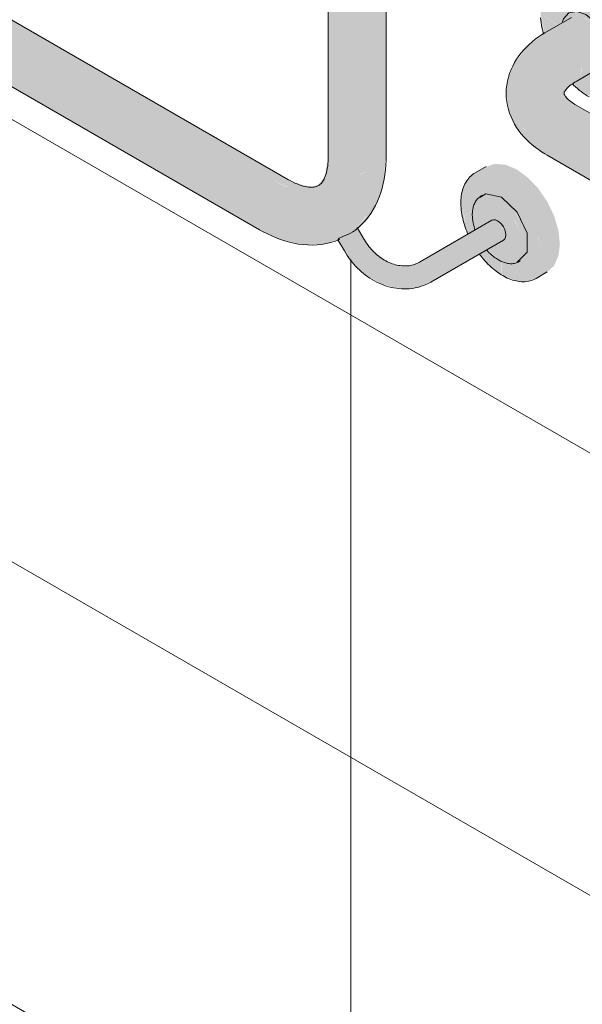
# Model space of a CAD drawing. Header units: millimetres. Extents: x -5352 to 6018, y -8027 to 2580.
# Tile 39 of 82: x 4307 to 4618, y -6235 to -5690. Entities that reach past the tile are written whole.
import ezdxf

# ---------------------------------------------------------------- set-up
doc = ezdxf.new("R2010")
doc.units = ezdxf.units.MM
doc.layers.add('A-WALL-PATT', color=7, linetype='Continuous', lineweight=5)
doc.layers.add('P-SANR-FIXT', color=7, linetype='Continuous', lineweight=5)

# ---------------------------------------------------------------- blocks, each defined once
blk = doc.blocks.new('BARRA DE APOIO EM AÇO INOX 70cm - 2310_E_070_BR_Branco-V2-ISO_BANHEIRO')
at = {"layer": 'P-SANR-FIXT', "true_color": 0xf4f4f4}
h = blk.add_hatch(color=7, dxfattribs=at)
h.paths.add_polyline_path([(6305.99, -5732.84), (6305.55, -5732.39), (6305.34, -5731.68), (6298.69, -5726.82), (6297.18, -5725.51), (6296.99, -5725.67), (6301.58, -5729.75), (6305.34, -5732.38)])
h.paths.add_polyline_path([(6280.75, -5698.05), (6281.22, -5697.7), (6280.52, -5695.34), (6279.64, -5687.16), (6280.52, -5679.98), (6283.08, -5674.31), (6287.17, -5670.52), (6292.49, -5668.87), (6298.69, -5669.49), (6305.34, -5672.32), (6305.99, -5670.41), (6307.34, -5668.95), (6300.2, -5665.91), (6293.54, -5665.25), (6287.82, -5667.02), (6285.81, -5668.59), (6283.08, -5671.63), (6281.22, -5674.55), (6279.17, -5682.26), (6279.23, -5690.39), (6280.52, -5696.98)])
for points in [[(6331.05, -5716.84), (6330.17, -5708.65), (6327.23, -5699.22), (6323.27, -5691.14), (6318.19, -5683.71), (6312, -5677.17), (6305.34, -5672.32), (6298.69, -5669.49), (6292.49, -5668.87), (6287.17, -5670.52), (6283.08, -5674.31), (6280.52, -5679.98), (6279.64, -5687.16), (6288.54, -5693.22), (6291.53, -5691.37), (6291.92, -5689.63), (6294.74, -5686.39), (6299.06, -5685.55), (6304.15, -5687.33), (6309.25, -5691.45), (6313.56, -5697.27), (6316.44, -5703.93), (6317.45, -5710.37), (6327.65, -5715.22)], [(6302.02, -5716.98), (6315.46, -5709.22), (6314.59, -5703.73), (6311.4, -5697.07), (6308.47, -5693.12), (6303.46, -5689.39), (6299.81, -5688.12), (6296.07, -5688.87), (6282.71, -5696.59), (6286.38, -5695.88), (6291.37, -5697.92), (6295.04, -5700.88), (6298.71, -5705.83), (6301.16, -5711.48), (6301.67, -5714.74)], [(6309.23, -5719.82), (6313.7, -5718.82), (6316.43, -5715.67), (6317.45, -5710.37), (6316.44, -5703.93), (6313.37, -5697.01), (6308.47, -5690.82), (6304.15, -5687.33), (6298.69, -5685.63), (6294.74, -5686.39), (6291.85, -5689.71), (6291.74, -5691.37), (6296.14, -5688.83), (6299.81, -5688.12), (6304.14, -5689.63), (6309.25, -5694.16), (6312.14, -5698.07), (6314.59, -5703.73), (6315.46, -5709.22), (6314.59, -5713.72), (6312.14, -5716.55), (6307.5, -5719.22), (6308.47, -5719.56)], [(6279.39, -5757.8), (6280.25, -5752.31), (6282.71, -5746.65), (6286.38, -5741.7), (6291.37, -5737.98), (6295.04, -5736.7), (6298.25, -5737.06), (6293.88, -5733.63), (6292.1, -5730.76), (6295.09, -5722.96), (6302.02, -5716.98), (6301.16, -5711.48), (6298.71, -5705.83), (6295.04, -5700.88), (6290.71, -5697.38), (6286.38, -5695.88), (6282.71, -5696.59), (6272.07, -5704.52), (6264.27, -5714.85), (6260.87, -5723.88), (6260.06, -5730.86), (6261.33, -5738.29), (6265.09, -5745.44), (6271.58, -5752.31), (6276.22, -5755.57)], [(6298.71, -5724.3), (6312.14, -5716.55), (6314.71, -5713.1), (6315.1, -5709.42), (6302.02, -5716.98), (6301.16, -5721.48), (6299.54, -5723.35)], [(6705.07, -6003.57), (6705.93, -5998.07), (6708.39, -5992.42), (6712.06, -5987.47), (6716.39, -5983.97), (6720.72, -5982.47), (6723.77, -5982.82), (6298.71, -5737.41), (6295.04, -5736.7), (6290.71, -5738.21), (6286.38, -5741.7), (6282.71, -5746.65), (6280.25, -5752.31), (6279.39, -5757.8), (6702.21, -6001.92)], [(6708.39, -6010.89), (6705.93, -6008.07), (6705.07, -6003.57), (6279.39, -5757.8), (6280.25, -5762.31), (6282.71, -5765.13), (6706.31, -6009.69)]]:
    blk.add_hatch(color=7, dxfattribs=at).paths.add_polyline_path(points)
h = blk.add_hatch(color=7, dxfattribs=at)
h.paths.add_polyline_path([(6318.19, -5735.12), (6323.52, -5733.48), (6327.6, -5729.69), (6330.17, -5724.01), (6331.05, -5716.84), (6317.45, -5710.37), (6316.43, -5715.67), (6313.37, -5719.02), (6309.23, -5719.82), (6307.5, -5719.22), (6297.34, -5725.39), (6299.93, -5727.73), (6305.34, -5731.68), (6312, -5734.5)])
h.paths.add_polyline_path([(6281.22, -5697.7), (6284.55, -5695.53), (6288.4, -5693.3), (6279.64, -5687.16), (6280.9, -5696.63), (6281.12, -5697.38)])
h = blk.add_hatch(color=7, dxfattribs=at)
h.paths.add_polyline_path([(6282.71, -5765.13), (6280.25, -5762.31), (6279.39, -5757.8), (6271.19, -5752.03), (6265.09, -5745.44), (6261.33, -5738.29), (6261.34, -5739.16), (6263.56, -5745.34), (6265.73, -5749.36), (6272.77, -5757.86), (6281.48, -5764.28)])
h.paths.add_polyline_path([(6292.11, -5730.98), (6294.34, -5727.77), (6299.93, -5722.89), (6301.16, -5721.48), (6301.67, -5717.28), (6294.65, -5723.35), (6292.06, -5730.9)])
at = {"layer": 'P-SANR-FIXT'}
for p, q in [((6296.14, -5688.83), (6282.71, -5696.59)), ((6298.71, -5724.3), (6312.14, -5716.55)), ((6724.39, -5983.18), (6298.71, -5737.41)), ((6282.71, -5765.13), (6708.39, -6010.89))]:
    blk.add_line(p, q, dxfattribs=at)
for points in [[(6279.07, -5689.04, 0), (6279.19, -5690.37, 0), (6279.36, -5691.71, 0), (6279.57, -5693.07, 0), (6279.82, -5694.43, 0), (6280.11, -5695.81, 0), (6280.44, -5697.19, 0), (6280.68, -5698.1, 0)], [(6291.28, -5691.32, 0), (6291.85, -5689.71, 0), (6294.74, -5686.39, 0), (6299.06, -5685.55, 0), (6304.15, -5687.33, 0), (6309.25, -5691.45, 0), (6313.56, -5697.27, 0), (6316.44, -5703.93, 0), (6317.45, -5710.37, 0)], [(6260.06, -5730.86, 0), (6260.14, -5728.6, 0), (6260.37, -5726.35, 0), (6260.76, -5724.13, 0), (6261.29, -5721.95, 0), (6261.96, -5719.82, 0), (6262.76, -5717.75, 0), (6263.69, -5715.75, 0), (6264.72, -5713.81, 0), (6265.86, -5711.95, 0), (6267.1, -5710.16, 0), (6268.42, -5708.45, 0), (6269.83, -5706.81, 0), (6271.31, -5705.25, 0), (6272.86, -5703.76, 0), (6274.48, -5702.33, 0), (6276.15, -5700.98, 0), (6277.89, -5699.69, 0), (6279.67, -5698.46, 0), (6281.51, -5697.3, 0), (6282.71, -5696.59, 0)], [(6292.06, -5730.86, 0), (6292.06, -5730.81, 0), (6292.07, -5730.75, 0), (6292.08, -5730.67, 0), (6292.11, -5730.57, 0), (6292.16, -5730.42, 0), (6292.23, -5730.24, 0), (6292.33, -5730.01, 0), (6292.48, -5729.74, 0), (6292.67, -5729.43, 0), (6292.92, -5729.07, 0), (6293.23, -5728.67, 0), (6293.6, -5728.24, 0), (6294.03, -5727.78, 0), (6294.54, -5727.29, 0), (6295.11, -5726.79, 0), (6295.76, -5726.26, 0), (6296.48, -5725.73, 0), (6297.27, -5725.19, 0), (6298.13, -5724.65, 0), (6298.71, -5724.3, 0)], [(6296.86, -5725.77, 0), (6297.38, -5726.28, 0), (6298.41, -5727.25, 0), (6299.46, -5728.17, 0), (6300.52, -5729.06, 0), (6301.59, -5729.9, 0), (6302.68, -5730.7, 0), (6303.77, -5731.46, 0), (6304.87, -5732.17, 0), (6305.95, -5732.82, 0)], [(6260.06, -5730.86, 0), (6260.14, -5733.12, 0), (6260.37, -5735.37, 0), (6260.76, -5737.59, 0), (6261.29, -5739.77, 0), (6261.96, -5741.89, 0), (6262.76, -5743.96, 0), (6263.69, -5745.97, 0), (6264.72, -5747.9, 0), (6265.86, -5749.77, 0), (6267.1, -5751.55, 0), (6268.42, -5753.27, 0), (6269.83, -5754.9, 0), (6271.31, -5756.47, 0), (6272.86, -5757.96, 0), (6274.48, -5759.39, 0), (6276.15, -5760.74, 0), (6277.89, -5762.03, 0), (6279.67, -5763.26, 0), (6281.51, -5764.42, 0), (6282.71, -5765.13, 0)], [(6292.06, -5730.86, 0), (6292.06, -5730.91, 0), (6292.07, -5730.97, 0), (6292.08, -5731.04, 0), (6292.11, -5731.15, 0), (6292.16, -5731.29, 0), (6292.23, -5731.48, 0), (6292.33, -5731.7, 0), (6292.48, -5731.97, 0), (6292.67, -5732.29, 0), (6292.92, -5732.65, 0), (6293.23, -5733.04, 0), (6293.6, -5733.47, 0), (6294.03, -5733.94, 0), (6294.54, -5734.42, 0), (6295.11, -5734.93, 0), (6295.76, -5735.45, 0), (6296.48, -5735.99, 0), (6297.27, -5736.53, 0), (6298.13, -5737.07, 0), (6298.71, -5737.41, 0)]]:
    blk.add_polyline3d(points, dxfattribs=at)
blk = doc.blocks.new('BARRA DE APOIO EM AÇO INOX EM L 70x70cm - 80cm-2825403-ISO_BANHEIRO')
at = {"layer": 'P-SANR-FIXT', "true_color": 0xf4f4f4}
for points in [[(6177.69, -5775.27), (6183.09, -5774.66), (6185.69, -5774.04), (6189, -5772.57), (6189, -5307.88), (6184.27, -5309.69), (6181.83, -5310.27), (6177.69, -5310.59), (6173.55, -5310.27), (6169.69, -5309.35), (6166.37, -5307.88), (6163.83, -5305.97), (6162.23, -5303.74), (6161.69, -5301.35), (6161.69, -5766.04), (6162.23, -5768.43), (6163.83, -5770.65), (6166.37, -5772.57), (6169.69, -5774.04), (6173.55, -5774.96)], [(6189, -5772.57), (6191.54, -5770.65), (6193.14, -5768.43), (6193.69, -5766.04), (6193.43, -5302.49), (6193.14, -5303.74), (6191.54, -5305.97), (6189, -5307.88), (6189, -5772.12)], [(6123.73, -5806.43), (6121.93, -5804.76), (6120.79, -5802.18), (6120.41, -5799.1), (6121.12, -5794.41), (6122.03, -5791.48), (6124.3, -5787.11), (6126.07, -5784.52), (6128.95, -5781.54), (6131.73, -5779.51), (5729.29, -5547.16), (5726.37, -5549.3), (5723.64, -5552.18), (5721.29, -5555.61), (5719.5, -5559.35), (5718.37, -5563.16), (5717.98, -5566.76), (5718.37, -5569.92), (5719.5, -5572.42), (5721.29, -5574.08), (6121.93, -5805.39)], [(6131.73, -5779.51), (6134.65, -5778.26), (6137.38, -5777.99), (6138.47, -5777.99), (5735.83, -5545.92), (5734.95, -5545.65), (5732.22, -5545.92), (5729.29, -5547.16), (6129.57, -5778.26)], [(6148.83, -5814.61), (6158.28, -5814.34), (6162, -5813.5), (6166.95, -5811.83), (6167.69, -5811.13), (6171.1, -5809.58), (6175.25, -5807.62), (6183.09, -5798.14), (6187.42, -5787.11), (6189, -5772.57), (6185.69, -5774.04), (6181.83, -5774.96), (6177.69, -5775.27), (6173.55, -5774.96), (6169.69, -5774.04), (6165.78, -5772.12), (6163.83, -5770.65), (6162.23, -5768.43), (6161.69, -5766.04), (6159.74, -5776.69), (6156.02, -5782.01), (6150.14, -5783.91), (6143.93, -5783.88), (6138.39, -5782.6), (6131.73, -5779.51), (6128.8, -5781.64), (6126.07, -5784.52), (6123.73, -5787.95), (6121.93, -5791.7), (6120.8, -5795.5), (6120.41, -5799.1), (6120.8, -5802.26), (6121.93, -5804.76), (6124.21, -5806.65), (6135.43, -5811.82), (6147.12, -5814.49)], [(6259.84, -5776.52), (6265.92, -5773), (6259.75, -5770.38), (6253.66, -5769.91), (6247.91, -5771.99), (6242.97, -5774.85), (6247.91, -5773.32), (6253.66, -5773.89)], [(6267.13, -5835), (6271.77, -5834.81), (6276.71, -5833.29), (6280.5, -5829.77), (6282.88, -5824.5), (6283.7, -5817.84), (6282.88, -5810.24), (6280.5, -5802.22), (6276.71, -5794.33), (6271.77, -5787.1), (6266.01, -5781.02), (6259.84, -5776.52), (6258.17, -5778.28), (6257.47, -5780.61), (6264.3, -5785.87), (6270.11, -5792.65), (6275.37, -5802.32), (6278.03, -5810.42), (6278.97, -5817.84), (6277.92, -5824.9), (6274.86, -5830.06), (6270.11, -5832.81), (6263.95, -5832.81), (6257.47, -5830.25), (6258.53, -5831.94), (6264.8, -5834.39)], [(6276.71, -5833.29), (6282.88, -5829.69), (6286.59, -5826.26), (6289, -5820.7), (6289.78, -5814.33), (6288.97, -5806.73), (6286.59, -5798.71), (6282.79, -5790.81), (6277.85, -5783.58), (6272.1, -5777.51), (6265.92, -5773), (6259.84, -5776.52), (6266.01, -5781.02), (6271.84, -5787.21), (6277.18, -5795.31), (6280.5, -5802.22), (6282.9, -5810.42), (6283.7, -5817.84), (6282.88, -5824.5), (6280.5, -5829.77), (6279.49, -5830.7)], [(6264.12, -5832.87), (6270.11, -5832.81), (6274.86, -5830.06), (6277.92, -5824.9), (6278.97, -5817.84), (6277.72, -5809.01), (6274.6, -5800.43), (6270.11, -5792.65), (6264.12, -5785.66), (6257.47, -5780.61), (6257.47, -5788.29), (6262.4, -5792.17), (6266.43, -5797), (6269.63, -5802.69), (6271.76, -5809.56), (6272.26, -5814.4), (6271.36, -5819.28), (6269.49, -5822.45), (6265.51, -5824.74), (6262, -5825.07), (6257.47, -5824.44), (6257.6, -5830.3), (6263.95, -5832.81)], [(6256.78, -5788.68), (6257.47, -5788.29), (6252.89, -5786.48), (6248.75, -5786.52), (6248.75, -5786.91), (6252.89, -5787.15), (6255.77, -5788.29)], [(6262, -5825.07), (6265.51, -5824.74), (6268.8, -5822.84), (6270.91, -5819.28), (6271.6, -5814.12), (6270.91, -5808.69), (6268.57, -5802.29), (6264.3, -5795.58), (6261.37, -5792.17), (6256.78, -5788.68), (6255.77, -5789.75), (6255.35, -5791.16), (6260.49, -5795.31), (6264.84, -5801.18), (6267.75, -5807.88), (6268.63, -5815.12), (6267.75, -5819.74), (6264.84, -5823.09), (6259.84, -5823.71), (6255.35, -5822.15), (6255.77, -5823.08), (6259.84, -5824.64)], [(6260.49, -5823.94), (6264.84, -5823.09), (6267.75, -5819.74), (6268.77, -5814.4), (6267.75, -5807.88), (6264.3, -5800.45), (6260.49, -5795.31), (6255.35, -5791.16), (6255.35, -5801.47), (6257.6, -5803.46), (6259.24, -5806.31), (6259.84, -5809.25), (6259.24, -5811.49), (6257.6, -5812.69), (6255.35, -5813.99), (6255.35, -5822.15), (6259.84, -5823.71)], [(6268.8, -5822.84), (6269.49, -5822.45), (6271.6, -5818.88), (6272.32, -5814), (6271.6, -5808.29), (6268.68, -5800.88), (6266.2, -5796.6), (6262, -5791.73), (6257.47, -5788.29), (6256.78, -5788.68), (6262.06, -5792.98), (6266.28, -5798.33), (6268.98, -5803.21), (6271.02, -5809.56), (6271.6, -5814.65), (6270.91, -5819.28), (6269.49, -5821.68)], [(6215.24, -5824.63), (6255.35, -5801.47), (6253.11, -5800.87), (6252.18, -5801.16), (6213, -5824.03), (6214.08, -5824.13)], [(6218.42, -5835.31), (6259.24, -5811.49), (6259.7, -5810.42), (6259.69, -5807.82), (6258.53, -5804.82), (6256.51, -5802.32), (6255.35, -5801.47), (6215.24, -5824.63), (6217.49, -5826.62), (6219.13, -5829.47), (6219.73, -5832.41), (6219.13, -5834.65)], [(6170.59, -5818.12), (6181.49, -5811.83), (6177.78, -5805.52), (6175.25, -5807.62), (6170.25, -5809.93), (6167.11, -5811.58), (6167.14, -5812.16), (6170.48, -5817.93)], [(6205.28, -5839.1), (6211.76, -5838.02), (6219.13, -5834.65), (6219.67, -5832.92), (6219.58, -5830.98), (6218.42, -5827.98), (6216.41, -5825.48), (6215.24, -5824.63), (6209.65, -5826.76), (6203.48, -5827.09), (6197.16, -5825.61), (6191.13, -5822.41), (6185.78, -5817.71), (6181.47, -5811.83), (6170.59, -5818.12), (6176.49, -5826.01), (6183.38, -5832.06), (6191.36, -5836.29), (6197.34, -5838.1), (6204, -5838.94)], [(6181.49, -5811.83), (6181.49, -5811.7), (6181.47, -5811.79)], [(6203.48, -5827.09), (6209.65, -5826.76), (6215.24, -5824.63), (6213, -5824.03), (6205.46, -5826.76), (6202.06, -5826.76)]]:
    blk.add_hatch(color=7, dxfattribs=at).paths.add_polyline_path(points)
h = blk.add_hatch(color=7, dxfattribs=at)
h.paths.add_polyline_path([(6175.25, -5807.62), (6176.26, -5806.96), (6183.09, -5800.09), (6186.4, -5795.04), (6189, -5790.2), (6191.54, -5782.51), (6192.55, -5778.6), (6193.14, -5768.43), (6191.54, -5770.65), (6189, -5772.57), (6187.42, -5787.11), (6182.4, -5799.41), (6175.83, -5806.96)])
h.paths.add_polyline_path([(6144.99, -5784.12), (6150.98, -5783.88), (6156.35, -5781.83), (6156.8, -5781.15), (6152.64, -5782.66), (6147.83, -5781.74), (6137.38, -5777.99), (6134.65, -5778.26), (6131.73, -5779.51), (6139.72, -5782.92), (6144.47, -5784)])
h = blk.add_hatch(color=7, dxfattribs=at)
h.paths.add_polyline_path([(6258.17, -5831.78), (6257.47, -5830.25), (6249.82, -5824.03), (6245.9, -5819.45), (6245.35, -5819.77), (6249.49, -5824.63), (6252.98, -5827.98), (6257.6, -5831.37)])
h.paths.add_polyline_path([(6238.92, -5808.81), (6239.55, -5808.45), (6236.98, -5800.87), (6235.98, -5793.02), (6237.23, -5785.63), (6240.08, -5780.8), (6244.84, -5778.06), (6250.83, -5777.99), (6257.47, -5780.61), (6258.17, -5778.28), (6259.84, -5776.52), (6253.66, -5773.89), (6247.91, -5773.32), (6242.97, -5774.85), (6239.18, -5778.36), (6236.87, -5782.19), (6235.29, -5787.76), (6235.21, -5795.37), (6237.03, -5803.46), (6238.81, -5808.57)])
h = blk.add_hatch(color=7, dxfattribs=at)
h.paths.add_polyline_path([(6257.47, -5830.25), (6257.47, -5823.84), (6254.49, -5822.15), (6251.87, -5820.08), (6249.29, -5817.49), (6245.9, -5819.45), (6251.19, -5825.48), (6256.44, -5829.47)])
h.paths.add_polyline_path([(6239.55, -5808.45), (6242.89, -5806.31), (6241.8, -5802.17), (6241.43, -5798.91), (6241.55, -5795.34), (6243.72, -5790.27), (6245.51, -5788.39), (6248.75, -5786.52), (6252.89, -5786.48), (6257.47, -5788.29), (6257.47, -5780.61), (6250.83, -5777.99), (6244.84, -5778.06), (6240.08, -5780.8), (6237.03, -5785.96), (6235.98, -5793.02), (6237.48, -5802.58), (6239.32, -5807.82)])
h = blk.add_hatch(color=7, dxfattribs=at)
h.paths.add_polyline_path([(6255.77, -5823.08), (6255.35, -5822.15), (6250.22, -5818.45), (6254.19, -5821.93), (6255.35, -5822.77)])
h.paths.add_polyline_path([(6242.95, -5806.49), (6243.32, -5806.27), (6242.74, -5804.06), (6241.93, -5798.91), (6242.96, -5793.57), (6245.86, -5790.22), (6250.22, -5789.38), (6255.35, -5791.16), (6256.21, -5789.29), (6256.78, -5788.68), (6252.19, -5786.87), (6248.06, -5786.92), (6244.77, -5788.82), (6242.99, -5791.3), (6241.55, -5795.34), (6241.53, -5800.87), (6242.89, -5806.31)])
h = blk.add_hatch(color=7, dxfattribs=at)
h.paths.add_polyline_path([(6255.35, -5822.15), (6255.35, -5813.99), (6249.67, -5817.27), (6250.22, -5818.01), (6254.19, -5821.21)])
h.paths.add_polyline_path([(6243.32, -5806.27), (6253.11, -5800.87), (6254.19, -5800.98), (6255.35, -5801.47), (6255.35, -5791.16), (6250.22, -5789.38), (6245.82, -5790.27), (6242.96, -5793.57), (6241.93, -5798.91), (6242.98, -5805.49)])
at = {"layer": 'P-SANR-FIXT'}
for p, q in [((6161.69, -5301.35), (6161.69, -5766.04)), ((6193.69, -5766.04), (6193.69, -5301.35)), ((6139.73, -5778.72), (5737.29, -5546.37)), ((5721.29, -5574.08), (6123.73, -5806.43)), ((6249.09, -5771.31), (6242.97, -5774.85)), ((6246.97, -5787.25), (6246.28, -5787.64)), ((6252.18, -5801.16), (6212.07, -5824.31)), ((6176.26, -5806.96), (6175.25, -5807.62)), ((6181.56, -5811.78), (6177.68, -5805.05)), ((6166.96, -5811.89), (6170.57, -5818.13)), ((6218.42, -5835.31), (6258.53, -5812.16)), ((6267.28, -5824.02), (6267.97, -5823.62)), ((6276.71, -5833.29), (6282.83, -5829.75))]:
    blk.add_line(p, q, dxfattribs=at)
for points in [[(6156.23, -5781.94, 0), (6156.56, -5781.73, 0), (6156.89, -5781.49, 0), (6157.22, -5781.21, 0), (6157.55, -5780.89, 0), (6157.9, -5780.52, 0), (6158.25, -5780.08, 0), (6158.6, -5779.58, 0), (6158.96, -5779, 0), (6159.32, -5778.33, 0), (6159.68, -5777.59, 0), (6160.02, -5776.75, 0), (6160.34, -5775.83, 0), (6160.64, -5774.82, 0), (6160.91, -5773.72, 0), (6161.15, -5772.54, 0), (6161.35, -5771.28, 0), (6161.51, -5769.93, 0), (6161.62, -5768.51, 0), (6161.68, -5767.02, 0), (6161.69, -5766.04, 0)], [(6176.43, -5806.83, 0), (6178.44, -5805.17, 0), (6180.32, -5803.38, 0), (6182.08, -5801.48, 0), (6183.7, -5799.47, 0), (6185.2, -5797.37, 0), (6186.56, -5795.19, 0), (6187.79, -5792.94, 0), (6188.9, -5790.63, 0), (6189.88, -5788.26, 0), (6190.74, -5785.84, 0), (6191.48, -5783.37, 0), (6192.11, -5780.87, 0), (6192.62, -5778.33, 0), (6193.03, -5775.76, 0), (6193.34, -5773.16, 0), (6193.55, -5770.53, 0), (6193.67, -5767.88, 0), (6193.69, -5766.04, 0)], [(6242.97, -5774.85, 0), (6242.18, -5775.34, 0), (6241.42, -5775.89, 0), (6240.7, -5776.49, 0), (6240.02, -5777.14, 0), (6239.39, -5777.83, 0), (6238.79, -5778.57, 0), (6238.24, -5779.34, 0), (6237.74, -5780.16, 0), (6237.28, -5781.01, 0), (6236.86, -5781.89, 0), (6236.49, -5782.8, 0), (6236.16, -5783.74, 0), (6235.87, -5784.7, 0), (6235.62, -5785.69, 0), (6235.42, -5786.7, 0), (6235.26, -5787.74, 0), (6235.13, -5788.79, 0), (6235.05, -5789.87, 0), (6235.01, -5790.96, 0), (6235, -5792.06, 0), (6235.04, -5793.18, 0), (6235.11, -5794.32, 0), (6235.21, -5795.46, 0), (6235.36, -5796.62, 0), (6235.54, -5797.79, 0), (6235.76, -5798.96, 0), (6236.01, -5800.14, 0), (6236.3, -5801.33, 0), (6236.62, -5802.51, 0), (6236.97, -5803.7, 0), (6237.36, -5804.89, 0), (6237.78, -5806.08, 0), (6238.23, -5807.26, 0), (6238.72, -5808.44, 0), (6238.89, -5808.83, 0)], [(6156.23, -5781.94, 0), (6155.88, -5782.12, 0), (6155.51, -5782.29, 0), (6155.1, -5782.43, 0), (6154.66, -5782.56, 0), (6154.16, -5782.67, 0), (6153.61, -5782.76, 0), (6153, -5782.82, 0), (6152.31, -5782.84, 0), (6151.56, -5782.82, 0), (6150.74, -5782.75, 0), (6149.84, -5782.63, 0), (6148.88, -5782.45, 0), (6147.86, -5782.2, 0), (6146.77, -5781.89, 0), (6145.63, -5781.5, 0), (6144.43, -5781.04, 0), (6143.19, -5780.51, 0), (6141.9, -5779.89, 0), (6140.58, -5779.2, 0), (6139.73, -5778.72, 0)], [(6246.28, -5787.64, 0), (6245.79, -5787.95, 0), (6245.32, -5788.29, 0), (6244.88, -5788.66, 0), (6244.46, -5789.06, 0), (6244.06, -5789.49, 0), (6243.7, -5789.95, 0), (6243.36, -5790.43, 0), (6243.04, -5790.94, 0), (6242.76, -5791.46, 0), (6242.5, -5792.01, 0), (6242.27, -5792.58, 0), (6242.06, -5793.16, 0), (6241.88, -5793.76, 0), (6241.73, -5794.37, 0), (6241.6, -5795, 0), (6241.5, -5795.65, 0), (6241.43, -5796.3, 0), (6241.37, -5796.97, 0), (6241.35, -5797.65, 0), (6241.34, -5798.34, 0), (6241.36, -5799.03, 0), (6241.41, -5799.74, 0), (6241.47, -5800.45, 0), (6241.57, -5801.17, 0), (6241.68, -5801.9, 0), (6241.81, -5802.63, 0), (6241.97, -5803.37, 0), (6242.15, -5804.1, 0), (6242.35, -5804.84, 0), (6242.57, -5805.58, 0), (6242.81, -5806.33, 0)], [(6257.47, -5788.29, 0), (6248.75, -5786.52, 0), (6245.5, -5788.48, 0)], [(6266.2, -5824.34, 0), (6271.6, -5818.88, 0), (6271.6, -5808.29, 0), (6266.2, -5796.6, 0), (6257.47, -5788.29, 0)], [(6252.18, -5801.16, 0), (6253.11, -5800.87, 0), (6254.19, -5800.98, 0), (6255.35, -5801.47, 0)], [(6255.35, -5801.47, 0), (6256.51, -5802.32, 0), (6257.6, -5803.46, 0), (6258.53, -5804.82, 0), (6259.24, -5806.31, 0), (6259.69, -5807.82, 0), (6259.84, -5809.25, 0), (6259.69, -5810.5, 0), (6259.24, -5811.49, 0), (6258.53, -5812.16, 0)], [(6168, -5811.75, 0), (6165.57, -5812.68, 0), (6163.08, -5813.44, 0), (6160.56, -5814.03, 0), (6158.01, -5814.46, 0), (6155.45, -5814.72, 0), (6152.88, -5814.83, 0), (6150.31, -5814.79, 0), (6147.75, -5814.61, 0), (6145.21, -5814.29, 0), (6142.68, -5813.84, 0), (6140.18, -5813.27, 0), (6137.69, -5812.58, 0), (6135.23, -5811.77, 0), (6132.79, -5810.85, 0), (6130.38, -5809.84, 0), (6128, -5808.72, 0), (6125.65, -5807.5, 0), (6123.73, -5806.43, 0)], [(6175.25, -5807.62, 0), (6173.96, -5808.32, 0), (6172.54, -5808.97, 0), (6171.1, -5809.58, 0), (6169.75, -5810.14, 0), (6168.58, -5810.66, 0), (6167.69, -5811.13, 0), (6167.14, -5811.53, 0), (6166.95, -5811.83, 0)], [(6177.4, -5805.9, 0), (6177.03, -5806.32, 0), (6176.43, -5806.83, 0)], [(6212.07, -5824.31, 0), (6211.41, -5824.67, 0), (6210.73, -5825, 0), (6210.04, -5825.29, 0), (6209.33, -5825.56, 0), (6208.6, -5825.78, 0), (6207.86, -5825.98, 0), (6207.1, -5826.14, 0), (6206.33, -5826.27, 0), (6205.54, -5826.36, 0), (6204.73, -5826.41, 0), (6203.92, -5826.43, 0), (6203.09, -5826.41, 0), (6202.25, -5826.36, 0), (6201.4, -5826.26, 0), (6200.55, -5826.13, 0), (6199.69, -5825.96, 0), (6198.82, -5825.75, 0), (6197.94, -5825.5, 0), (6197.07, -5825.22, 0), (6196.19, -5824.89, 0), (6195.32, -5824.52, 0), (6194.45, -5824.12, 0), (6193.58, -5823.68, 0), (6192.72, -5823.2, 0), (6191.87, -5822.68, 0), (6191.03, -5822.12, 0), (6190.19, -5821.53, 0), (6189.38, -5820.9, 0), (6188.57, -5820.24, 0), (6187.79, -5819.55, 0), (6187.02, -5818.83, 0), (6186.27, -5818.07, 0), (6185.54, -5817.28, 0), (6184.84, -5816.47, 0), (6184.16, -5815.63, 0), (6183.51, -5814.76, 0), (6182.88, -5813.88, 0), (6182.28, -5812.97, 0), (6181.71, -5812.04, 0), (6181.56, -5811.78, 0)], [(6170.57, -5818.13, 0), (6171.34, -5819.42, 0), (6172.16, -5820.69, 0), (6173.01, -5821.92, 0), (6173.91, -5823.13, 0), (6174.84, -5824.31, 0), (6175.81, -5825.45, 0), (6176.82, -5826.56, 0), (6177.86, -5827.63, 0), (6178.93, -5828.66, 0), (6180.03, -5829.65, 0), (6181.17, -5830.6, 0), (6182.33, -5831.51, 0), (6183.53, -5832.38, 0), (6184.74, -5833.19, 0), (6185.98, -5833.97, 0), (6187.25, -5834.69, 0), (6188.53, -5835.36, 0), (6189.84, -5835.98, 0), (6191.16, -5836.55, 0), (6192.5, -5837.07, 0), (6193.85, -5837.53, 0), (6195.22, -5837.94, 0), (6196.59, -5838.28, 0), (6197.98, -5838.57, 0), (6199.37, -5838.8, 0), (6200.76, -5838.97, 0), (6202.16, -5839.08, 0), (6203.55, -5839.13, 0), (6204.94, -5839.11, 0), (6206.33, -5839.03, 0), (6207.7, -5838.89, 0), (6209.07, -5838.69, 0), (6210.42, -5838.42, 0), (6211.76, -5838.09, 0), (6213.08, -5837.69, 0), (6214.37, -5837.24, 0), (6215.64, -5836.72, 0), (6216.88, -5836.14, 0), (6218.1, -5835.5, 0), (6218.42, -5835.31, 0)], [(6245.19, -5819.77, 0), (6245.84, -5820.64, 0), (6246.63, -5821.63, 0), (6247.44, -5822.61, 0), (6248.27, -5823.55, 0), (6249.11, -5824.47, 0), (6249.97, -5825.36, 0), (6250.84, -5826.22, 0), (6251.73, -5827.04, 0), (6252.63, -5827.83, 0), (6253.55, -5828.59, 0), (6254.47, -5829.32, 0), (6255.41, -5830, 0), (6256.35, -5830.65, 0), (6257.3, -5831.26, 0), (6258.17, -5831.78, 0)], [(6249.2, -5817.48, 0), (6249.61, -5817.95, 0), (6250.13, -5818.52, 0), (6250.67, -5819.08, 0), (6251.21, -5819.61, 0), (6251.77, -5820.13, 0), (6252.33, -5820.62, 0), (6252.9, -5821.09, 0), (6253.47, -5821.54, 0), (6254.05, -5821.97, 0), (6254.64, -5822.37, 0), (6255.23, -5822.75, 0), (6255.77, -5823.08, 0)], [(6267.28, -5824.02, 0), (6266.77, -5824.29, 0), (6266.24, -5824.52, 0), (6265.7, -5824.72, 0), (6265.14, -5824.89, 0), (6264.57, -5825.01, 0), (6263.99, -5825.1, 0), (6263.4, -5825.16, 0), (6262.81, -5825.18, 0), (6262.21, -5825.16, 0), (6261.61, -5825.11, 0), (6261, -5825.03, 0), (6260.4, -5824.92, 0), (6259.79, -5824.77, 0), (6259.18, -5824.6, 0), (6258.57, -5824.39, 0), (6257.96, -5824.16, 0), (6257.36, -5823.9, 0), (6256.75, -5823.61, 0), (6256.15, -5823.29, 0), (6255.77, -5823.08, 0)], [(6276.71, -5833.29, 0), (6275.88, -5833.73, 0), (6275.03, -5834.11, 0), (6274.15, -5834.43, 0), (6273.25, -5834.69, 0), (6272.33, -5834.9, 0), (6271.4, -5835.04, 0), (6270.45, -5835.13, 0), (6269.49, -5835.16, 0), (6268.53, -5835.13, 0), (6267.56, -5835.06, 0), (6266.58, -5834.92, 0), (6265.6, -5834.74, 0), (6264.62, -5834.51, 0), (6263.64, -5834.22, 0), (6262.67, -5833.89, 0), (6261.69, -5833.52, 0), (6260.71, -5833.1, 0), (6259.74, -5832.63, 0), (6258.78, -5832.13, 0), (6258.17, -5831.78, 0)]]:
    blk.add_polyline3d(points, dxfattribs=at)

msp = doc.modelspace()

# ---------------------------------------------------------------- hatches: boundary and pattern name
at = {"layer": 'A-WALL-PATT', "true_color": 0x808080}
h = msp.add_hatch(dxfattribs=at)
h.set_pattern_fill('FP_21', color=8, style=0, pattern_type=2)
h.set_pattern_definition([(330, (6186.92, -7323.46), (0.0004, 244.949), []), (90, (6186.92, -7323.46), (-282.843, 163.3), [])])
h.paths.add_polyline_path([(5902.951, -7159.507), (5902.951, -6522.64), (5833.365, -6562.815), (5833.365, -6727.413), (5826.63, -6725.856), (5808.952, -6715.65), (5808.952, -6641.282), (5753.204, -6609.096), (5584.753, -6706.351), (5388.443, -6593.234), (5376.477, -6587.034), (5359.506, -6576.305), (5070.745, -6409.589), (5070.745, -6499.61), (5087.942, -6489.57), (5087.942, -6481.507), (5089.247, -6480.753), (5089.029, -6479.236), (5087.942, -6476.852), (5087.942, -6469.137), (5096.005, -6464.482), (5106.884, -6465.893), (5108.742, -6465.075), (5111.524, -6464.245), (5115.788, -6464.691), (5120.385, -6466.674), (5124.938, -6470.018), (5129.305, -6474.698), (5133.759, -6481.816), (5136.075, -6487.244), (5137.438, -6492.255), (5137.97, -6497.225), (5137.368, -6502.161), (5135.602, -6506.064), (5131.512, -6509.409), (5127.195, -6511.546), (5121.339, -6511.374), (5115.968, -6508.835), (5113.44, -6506.991), (5109.971, -6509.061), (5109.971, -6527.204), (5109.022, -6528.051), (5108.878, -6585.215), (5107.957, -6591.535), (5107.581, -6592.844), (5103.749, -6599.929), (5097.368, -6605.206), (5091.8, -6606.644), (5085.673, -6606.805), (5083.539, -6606.8), (5077.53, -6604.565), (5070.253, -6599.968), (5064.501, -6594.198), (5059.415, -6587.475), (5058.473, -6585.829), (5053.894, -6576.392), (5051.839, -6568.496), (5050.75, -6560.383), (5050.505, -6518.705), (5042.688, -6514.072), (5041.978, -6512.747), (5042.193, -6508.818), (5042.688, -6507.92), (5043.862, -6507.054), (5047.256, -6506.433), (5050.505, -6507.274), (5050.75, -6507.274), (5050.75, -6398.044), (5038.198, -6391.159), (4859.919, -6494.189), (4846.16, -6549.369), (5886.972, -7150.281)])
h.paths.add_polyline_path([(5808.952, -6618.188), (5808.952, -6576.91), (5773.204, -6597.549), (5802.894, -6614.69)])
h.paths.add_polyline_path([(5088.262, -6587.196), (5088.772, -6586.098), (5089.026, -6579.858), (5089.026, -6526.133), (5087.942, -6523.489), (5087.613, -6521.902), (5082.114, -6525.077), (5081.34, -6525.077), (5082.832, -6526.152), (5083.725, -6527.489), (5083.647, -6529.915), (5083.55, -6531.629), (5082.65, -6532.714), (5080.38, -6533.624), (5078.447, -6533.802), (5076.151, -6533.392), (5073.446, -6531.95), (5070.745, -6530.39), (5071.071, -6563.505), (5071.632, -6566.281), (5073.07, -6570.766), (5076.691, -6577.756), (5079.886, -6581.597), (5085.731, -6586.489), (5086.992, -6586.943)])
h.paths.add_polyline_path([(4870.873, -6451.129), (4996.688, -6378.381), (5020.192, -6364.47), (5020.192, -6364.072), (5050.75, -6346.43), (5050.488, -6255.143), (5014.43, -6276.125), (5013.183, -6286.694), (5012.443, -6289.289), (5010.711, -6292.705), (5007.622, -6296.769), (5003.923, -6299.891), (4998.271, -6303.38), (4944.227, -6334.229), (4937.144, -6336.369), (4932.713, -6337.204), (4928.285, -6337.516), (4922.307, -6337.448), (4916.228, -6336.644), (4913.731, -6335.891), (4911.689, -6335.243), (4905.376, -6339.155), (4905.376, -6346.783), (4897.609, -6351.268), (4897.42, -6379.464), (4896.001, -6383.928), (4893.34, -6388.91), (4890.149, -6392.195), (4886.289, -6394.871), (4884.946, -6395.809), (4871.229, -6449.732)])
h.paths.add_polyline_path([(4166.483, -4716.899), (4165.33, -4716.83), (4166.334, -4716.871)])
h.paths.add_polyline_path([(5902.951, -6424.66), (5902.951, -5689.813), (4287.85, -4757.334), (4288.165, -5358.747), (4288.459, -5363.891), (4291.774, -5361.251), (4292.407, -5360.809), (4291.246, -5352.918), (4290.955, -5350.276), (4292.029, -5342.479), (4293.184, -5339.559), (4296.462, -5334.072), (4297.844, -5332.793), (4302.398, -5329.353), (4312.634, -5322.194), (4320.155, -5319.25), (4329.391, -5320.701), (4339.212, -5326.372), (4348.443, -5335.582), (4355.971, -5347.224), (4360.878, -5359.876), (4362.583, -5372.027), (4360.878, -5382.213), (4355.963, -5389.204), (4335.919, -5398.635), (4332.146, -5399.708), (4324.089, -5398.832), (4319.266, -5396.948), (4314.126, -5393.876), (4308.999, -5389.39), (4305.54, -5390.821), (4304.038, -5391.311), (4308.502, -5394.119), (4309.223, -5396.995), (4308.257, -5400.083), (4306.315, -5402.164), (4305.193, -5402.63), (4303.926, -5402.993), (4301.661, -5402.262), (4288.449, -5394.798), (4288.039, -5411.997), (4287.85, -5412.68), (4287.61, -5506.651), (4287.036, -5512.362), (4281.992, -5523.927), (4276.768, -5529.593), (4270.306, -5533.096), (4263.217, -5534.153), (4256.119, -5534.175), (4246.465, -5531.099), (4236.14, -5524.808), (4227.483, -5516.817), (4219.486, -5507.44), (4213.123, -5496.659), (4208.587, -5486.3), (4205.199, -5476.169), (4203.398, -5462.213), (4203.365, -5121.051), (4201.532, -5110.103), (4199.81, -5109.592), (4197.099, -5106.734), (4195.412, -5099.694), (4191.863, -5101.743), (4189.948, -5100.637), (4189.726, -5076.226), (4188.696, -5071.38), (4182.431, -5067.106), (4181.833, -5065.409), (4181.809, -5064.424), (4180.067, -5063.418), (4179.411, -5062.238), (4179.588, -5058.824), (4181.244, -5055.917), (4183.75, -5053.774), (4186.05, -5053.127), (4185.537, -5051.492), (4173.748, -4981.536), (4165.409, -4979.946), (4158.364, -4977.321), (4149.427, -4971.187), (4145.63, -4967.074), (4142.416, -4962.72), (4139.77, -4957.181), (4137.48, -4950.601), (4159.872, -4918.189), (4161.544, -4918.2), (4165.212, -4919.706), (4170.519, -4922.558), (4183.856, -4931.082), (4196.463, -4940.517), (4200.921, -4944.425), (4203.522, -4947.259), (4204.01, -4948.743), (4195.937, -4960.43), (4213.449, -5065.024), (4217.342, -5062.776), (4239.133, -5075.357), (4239.133, -5097.402), (4214.995, -5111.338), (4217.16, -5122.26), (4217.398, -5123.306), (4217.706, -5464.234), (4218.322, -5471.94), (4221.877, -5482.886), (4226.774, -5492.935), (4231.51, -5500.325), (4238.098, -5508.342), (4245.777, -5514.704), (4255.353, -5519.868), (4262.532, -5520.811), (4267.313, -5519.254), (4270.884, -5515.944), (4272.771, -5512.43), (4273.85, -5502.661), (4273.739, -5393.572), (4272.341, -5391.694), (4270.845, -5388.745), (4269.959, -5384.099), (4257.369, -5376.53), (4256.738, -5373.668), (4258.146, -5369.849), (4260.707, -5367.951), (4261.466, -5367.598), (4263.004, -5367.662), (4273.85, -5373.788), (4273.85, -4749.251), (4193.854, -4703.065), (4191.316, -4712.582), (4188.624, -4715.346), (4180.744, -4717.404), (4174.935, -4717.636), (4166.129, -4716.83), (4156.806, -4714.941), (4143.357, -4709.751), (4139.231, -4707.355), (4135.871, -4705.044), (4133.022, -4702.274), (4130.489, -4699.104), (4130.231, -4695.348), (4136.124, -4674.067), (4138.517, -4671.117), (3980.745, -4580.027), (3980.745, -5791.522), (4174.488, -5903.684), (4182.449, -5910.068), (4188.886, -5921.954), (4189.847, -5929.579), (4189.847, -5939.834), (4188.78, -5945.746), (4186.521, -5950.881), (4183.508, -5955), (4173.131, -5963.133), (4001.951, -6061.964), (4477.717, -6336.563), (4483.535, -6332.141), (4493.757, -6325.083), (4506.298, -6317.617), (4522.689, -6309.268), (4531.565, -6305.37), (4547.166, -6299.285), (4562.995, -6294.062), (4643.392, -6271.472), (4684.61, -6260.148), (4674.364, -6254.233), (4674.364, -6237.903), (4709.719, -6217.49), (4721.358, -6224.192), (4718.89, -6220.153), (4717.542, -6216.91), (4716.467, -6209.865), (4713.325, -6182.498), (4709.799, -6151.807), (4704.617, -6095.105), (4698.952, -6009.681), (4697.721, -5984.436), (4696.081, -5946.697), (4694.907, -5942.933), (4694.411, -5939.803), (4694.679, -5935.37), (4696.817, -5927.902), (4699.665, -5922.639), (4702.899, -5918.46), (4709.984, -5912.866), (4714.943, -5909.914), (4729.978, -5901.121), (4751.708, -5889.034), (4774.283, -5876.663), (4776.422, -5876.209), (4784.008, -5875.128), (4786.666, -5875.402), (4790.069, -5875.69), (4595.257, -5762.836), (4588.584, -5757.803), (4580.95, -5748.169), (4579.42, -5745.339), (4577.016, -5738.293), (4575.957, -5730.584), (4577.104, -5722.855), (4580.512, -5713.946), (4587.931, -5704.52), (4596.61, -5698.051), (4595.017, -5689.119), (4594.944, -5687.157), (4595.089, -5682.037), (4597.24, -5674.305), (4599.89, -5670.462), (4603.032, -5667.528), (4606.355, -5665.252), (4609.158, -5663.773), (4615.232, -5661.417), (4624.353, -5662.863), (4634.051, -5668.479), (4643.949, -5678.807), (4650.771, -5689.567), (4655.445, -5701.793), (4656.957, -5714.328), (4655.111, -5724.012), (4649.882, -5730.847), (4640.856, -5735.358), (4637.015, -5736.43), (4631.074, -5736.344), (4625.587, -5734.505), (4621.206, -5732.384), (4614.554, -5727.335), (4612.854, -5725.666), (4609.309, -5728.742), (4608.16, -5731.278), (4610.205, -5733.993), (4615.943, -5738.207), (5042.218, -5983.973), (5052.21, -5987.656), (5059.557, -5988.91), (5069.621, -5989.364), (5078.721, -5988.384), (5086.846, -5986.545), (5092.855, -5983.973), (5091.406, -5975.71), (5091.333, -5973.747), (5091.478, -5968.628), (5093.629, -5960.896), (5096.279, -5957.052), (5099.42, -5954.118), (5102.744, -5951.843), (5105.547, -5950.363), (5111.621, -5948.007), (5120.742, -5949.453), (5130.44, -5955.069), (5139.854, -5964.65), (5147.16, -5976.157), (5151.834, -5988.383), (5153.346, -6000.918), (5151.784, -6010.198), (5146.271, -6017.438), (5137.245, -6021.948), (5133.404, -6023.021), (5127.242, -6022.874), (5121.976, -6021.095), (5117.595, -6018.974), (5110.943, -6013.925), (5108.897, -6011.915), (5101.461, -6015.333), (5092.861, -6018.113), (5080.48, -6020.548), (5069.931, -6021.406), (5059.301, -6021.023), (5049.929, -6019.87), (5037.45, -6016.749), (5025.349, -6011.724), (5027.72, -6014.94), (5029.508, -6017.679), (5030.929, -6021.443), (5032.423, -6029.545), (5030.12, -6038.36), (5024.782, -6141.556), (5019.092, -6222.411), (5017.852, -6237.226), (5033.159, -6228.373), (5030.026, -6226.308), (5030.026, -6224.982), (5032.376, -6201.1), (5033.629, -6192.677), (5034.282, -6191.921), (5034.9, -6188.272), (5036.19, -6185.843), (5041.003, -6179.016), (5044.416, -6175.025), (5044.174, -6173.143), (5045.897, -6170.964), (5045.738, -6170.385), (5051.05, -6164.728), (5051.826, -6164.658), (5064.586, -6151.016), (5066.384, -6150.022), (5069.359, -6150.777), (5072.183, -6152.401), (5078.488, -6157.419), (5083.051, -6163.074), (5083.032, -6167.707), (5080.624, -6170.966), (5080.251, -6171.377), (5078.759, -6173.251), (5063.166, -6190.538), (5060.209, -6190.559), (5066.198, -6209.185), (5129.226, -6172.781), (5129.226, -6166.037), (5141.282, -6158.94), (5145.919, -6153.171), (5145.135, -6149.446), (5146.711, -6145.558), (5149.42, -6143.408), (5154.475, -6142.529), (5180.529, -6110.117), (5182.297, -6111.137), (5182.297, -6137.392), (5184.782, -6137.492), (5190.232, -6139.747), (5195.959, -6144.171), (5197.434, -6145.753), (5211.642, -6128.08), (5213.409, -6129.1), (5213.116, -6188.411), (5212.346, -6189.561), (5164.599, -6217.128), (5162.849, -6216.954), (5139.78, -6203.636), (5096.996, -6228.332), (5097.011, -6319.721), (5324.248, -6188.525), (5324.248, -6106.876), (5338.39, -6098.711), (5472.811, -6176.319), (5472.811, -5694.504), (5479.812, -5690.463), (5762.655, -5853.762), (5762.655, -6231.725), (5765.445, -6232.252), (5775.831, -6238.418), (5778.342, -6242.659), (5779.207, -6248.467), (5778.342, -6255.274), (5775.831, -6262.414), (5771.22, -6270.004), (5766.992, -6274.933), (5762.655, -6278.23), (5762.655, -6343.66), (5875.792, -6408.98)])
h.paths.add_polyline_path([(4888.631, -6381.324), (4889.454, -6378.723), (4889.108, -6379.452), (4888.726, -6380.95)])
h.paths.add_polyline_path([(5043.718, -6222.231), (5043.989, -6222.073), (5043.916, -6221.357)])
h.paths.add_polyline_path([(5041.398, -6192.825), (5042.836, -6189.812), (5041.665, -6188.196), (5040.785, -6190.111), (5040.633, -6190.577), (5041.353, -6192.694)])
h.paths.add_polyline_path([(5147.694, -6150.964), (5148.221, -6149.823), (5148.708, -6148.787), (5151.343, -6145.21), (5149.976, -6146.408), (5147.921, -6150.054), (5147.706, -6150.914)])
h.paths.add_polyline_path([(5408.603, -6096.606), (5403.682, -6094.956), (5398.369, -6092.347), (5393.351, -6088.589), (5390.373, -6086.073), (5387.73, -6087.107), (5375.229, -6089.481), (5369.95, -6089.378), (5361.215, -6087.723), (5354.33, -6084.787), (5347.483, -6079.361), (5341.367, -6071.669), (5339.326, -6067.509), (5335.359, -6056.167), (5334.242, -6044.211), (5334.368, -5808.349), (5335.658, -5794.917), (5338.838, -5782.742), (5342.918, -5772.125), (5348.53, -5761.017), (5355.86, -5750.029), (5365.201, -5739.074), (5372.458, -5732.202), (5375.001, -5730.268), (5373.531, -5722.496), (5373.963, -5713.558), (5376.254, -5706.014), (5379.994, -5701.179), (5386.254, -5696.034), (5389.575, -5693.81), (5394.994, -5692.151), (5401.816, -5692.838), (5409.137, -5695.962), (5416.457, -5701.314), (5423.279, -5708.53), (5429.137, -5717.125), (5433.631, -5726.533), (5436.457, -5736.271), (5437.382, -5744.921), (5436.419, -5752.817), (5433.593, -5759.062), (5429.099, -5763.23), (5417.874, -5767.866), (5407.922, -5767.62), (5398.464, -5763.69), (5392.041, -5758.711), (5391.429, -5758.171), (5389.74, -5759.798), (5382.37, -5767.792), (5376.783, -5776.037), (5372.272, -5784.824), (5369.184, -5792.811), (5367.359, -5800.592), (5366.242, -5812.053), (5366.513, -6045.798), (5368.082, -6053.917), (5371.472, -6057.263), (5373.996, -6057.395), (5374.917, -6057.074), (5374.018, -6052.075), (5374.452, -6043.212), (5376.709, -6035.791), (5380.299, -6031.127), (5386.588, -6025.946), (5389.822, -6023.741), (5395.242, -6022.082), (5401.944, -6022.757), (5409.137, -6025.827), (5416.329, -6031.085), (5423.031, -6038.175), (5428.787, -6046.621), (5433.203, -6055.865), (5435.979, -6065.436), (5436.887, -6073.928), (5435.941, -6081.686), (5433.165, -6087.822), (5428.749, -6091.917), (5417.558, -6096.534), (5410.305, -6096.592)])
h.paths.add_polyline_path([(4521.142, -5839.098), (4511.439, -5837.568), (4507.223, -5836.292), (4498.125, -5831.124), (4492.18, -5825.853), (4485.392, -5816.285), (4482.665, -5812.057), (4474.139, -5814.339), (4472.643, -5814.6), (4462.985, -5814.492), (4449.908, -5811.182), (4436.661, -5804.738), (4034.229, -5571.994), (4025.978, -5566.105), (4016.151, -5554.328), (4014.383, -5551.059), (4010.755, -5541.266), (4010.684, -5541.078), (4009.877, -5532.64), (4010.927, -5524.701), (4015.037, -5513.964), (4020.232, -5506.464), (4029.542, -5497.834), (4039.5, -5491.232), (4042.927, -5488.856), (4041.966, -5481.507), (4042.927, -5474.943), (4043.97, -5471.843), (4047.069, -5467.58), (4050.944, -5464.364), (4055.981, -5461.456), (4060.884, -5459.943), (4066.601, -5460.511), (4072.721, -5463.115), (4078.849, -5467.584), (4084.558, -5473.611), (4089.461, -5480.786), (4093.224, -5488.62), (4095.687, -5497.499), (4096.395, -5504.119), (4095.589, -5510.729), (4093.034, -5516.132), (4089.385, -5519.49), (4083.341, -5522.979), (4078.438, -5524.493), (4073.639, -5524.488), (4067.317, -5522.554), (4060.882, -5518.63), (4058.983, -5516.934), (4051.551, -5521.513), (4046.01, -5525.705), (4043.725, -5528.878), (4041.904, -5533.549), (4042.525, -5535.733), (4045.773, -5540.377), (4054.53, -5547.164), (4455.589, -5778.716), (4466, -5782.36), (4468.96, -5782.717), (4472.659, -5781.155), (4476.145, -5775.274), (4477.551, -5766.036), (4477.77, -5298.957), (4478.959, -5285.942), (4483, -5270.486), (4489.375, -5254.911), (4496.321, -5242.947), (4501.038, -5235.946), (4510.636, -5224.397), (4520.105, -5215.409), (4534.475, -5205.458), (4537.967, -5203.201), (4537.425, -5200.569), (4537.203, -5192.474), (4539.381, -5185.396), (4542.212, -5181.749), (4545.98, -5178.631), (4551.022, -5175.721), (4556.348, -5174.249), (4562.205, -5175.015), (4567.769, -5177.384), (4573.889, -5181.848), (4579.599, -5187.875), (4584.502, -5195.05), (4588.264, -5202.884), (4590.629, -5210.842), (4591.436, -5218.383), (4590.629, -5224.993), (4588.264, -5230.22), (4584.425, -5233.754), (4577.223, -5237.631), (4573.478, -5238.757), (4566.766, -5238.426), (4564.366, -5237.695), (4559.277, -5235.243), (4553.924, -5231.18), (4546.243, -5235.946), (4538.565, -5241.735), (4528.371, -5252.535), (4521.589, -5262.507), (4515.775, -5274.245), (4511.482, -5286.792), (4510.051, -5295.849), (4509.551, -5303.738), (4509.335, -5768.427), (4508.416, -5778.604), (4506.025, -5787.107), (4504.219, -5791.694), (4498.951, -5800.087), (4497.692, -5801.709), (4493.825, -5805.579), (4498.951, -5814.021), (4501.642, -5817.706), (4506.989, -5822.407), (4514.129, -5825.867), (4516.296, -5826.27), (4521.39, -5826.759), (4528.861, -5823.777), (4554.671, -5808.574), (4553.615, -5805.61), (4551.842, -5799.419), (4551.073, -5795.373), (4551.301, -5787.225), (4553.091, -5781.593), (4555.96, -5777.373), (4559.275, -5774.588), (4564.915, -5771.332), (4569.892, -5769.81), (4575.646, -5770.392), (4582.065, -5773.207), (4587.997, -5777.545), (4594.832, -5785.216), (4598.747, -5791.001), (4602.484, -5798.827), (4604.868, -5807.059), (4605.645, -5814.329), (4604.832, -5820.99), (4602.449, -5826.258), (4598.657, -5829.775), (4592.572, -5833.288), (4586.64, -5834.854), (4582.065, -5834.758), (4577.926, -5833.513), (4572.928, -5830.976), (4567.372, -5826.62), (4563.827, -5823.126), (4561.21, -5819.766), (4532.268, -5836.132), (4526.605, -5838.261)])
h.paths.add_polyline_path([(4073.143, -5511.731), (4073.381, -5511.536), (4073.204, -5511.635)])
h.paths.add_polyline_path([(4043.146, -5489.127), (4043.155, -5489.122), (4042.993, -5487.673)])
h.paths.add_polyline_path([(4567.65, -5226.012), (4570.59, -5223.304), (4568.433, -5225.32), (4567.777, -5225.899)])
h.paths.add_polyline_path([(4549.532, -5193.723), (4551.572, -5193.523), (4551.238, -5193.328), (4549.533, -5193.722)])
h.paths.add_polyline_path([(4198.667, -5061.391), (4199.464, -5061.206), (4199.065, -5061.298)])

# ---------------------------------------------------------------- block references
at = {"layer": 'P-SANR-FIXT'}
for name in ['BARRA DE APOIO EM AÇO INOX EM L 70x70cm - 80cm-2825403-ISO_BANHEIRO', 'BARRA DE APOIO EM AÇO INOX 70cm - 2310_E_070_BR_Branco-V2-ISO_BANHEIRO']:
    msp.add_blockref(name, (-1684.137, 0), dxfattribs=at)

doc.saveas('drawing.dxf')
